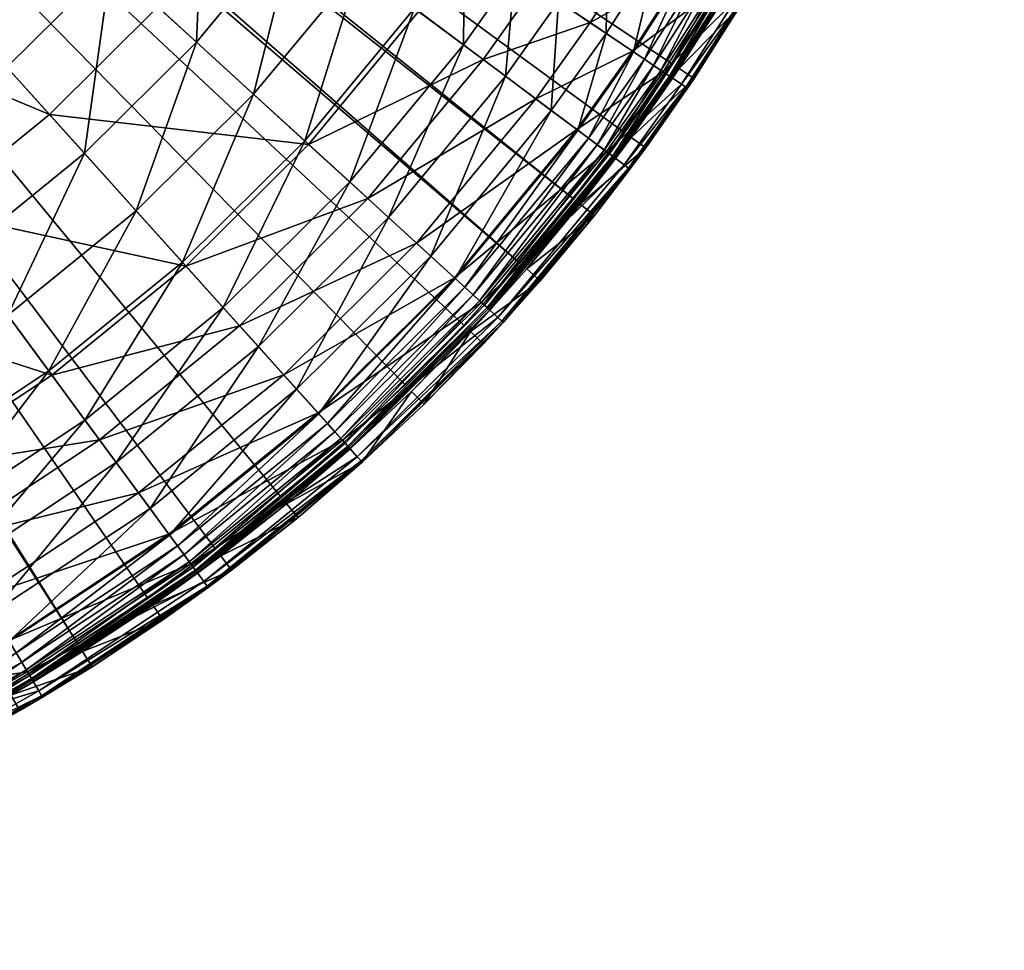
# Model space of a CAD drawing. Header units: millimetres. Extents: x -210 to 233, y -223 to 219.
# Tile 15 of 256: x 122 to 229, y -220 to -118. Entities that reach past the tile are written whole.
import ezdxf

# ---------------------------------------------------------------- set-up
doc = ezdxf.new("R2010")
doc.units = ezdxf.units.MM
doc.header["$MEASUREMENT"] = 0
doc.layers.add('Diffuser', color=7, linetype='Continuous', true_color=0xc7af4b)
doc.layers.add('Metal', color=7, linetype='Continuous', true_color=0x52aa81)

msp = doc.modelspace()

# ---------------------------------------------------------------- meshes
at = {"layer": 'Diffuser'}
mesh = msp.add_polyface(dxfattribs=at)
corners = [(18.25, -1.51, 25.87), (18.13, -3.66, 25.87), (18.13, -3.66, 28.81), (17.36, -5.67, 25.87), (17.36, -5.67, 28.81), (16, -7.34, 25.87), (16, -7.34, 28.81), (12.12, -9.07, 25.87), (12.12, -9.07, 28.81), (14.2, -8.52, 28.81), (14.2, -8.52, 25.87), (9.97, -8.96, 28.81), (18.25, -1.51, 28.81), (18.13, -3.66, 28.81), (228.81, -20.63, 28.81), (17.36, -5.67, 28.81), (214.21, -82.68, 28.81), (16, -7.34, 28.81), (176.47, -144.9, 28.81), (222.69, -56.63, 28.81), (224.79, -47.73, 28.81), (227.85, -29.71, 28.81), (206.77, -99.37, 28.81), (210.66, -91.1, 28.81), (193.05, -123.09, 28.81), (197.95, -115.37, 28.81), (163.96, -158.21, 28.81), (157.29, -164.46, 28.81), (150.37, -170.43, 28.81), (135.81, -181.47, 28.81), (143.2, -176.1, 28.81), (128.19, -186.52, 28.81), (95.82, -203.42, 28.81), (104.17, -199.71, 28.81), (14.2, -8.52, 28.81), (112.36, -195.65, 28.81), (120.37, -191.25, 28.81), (12.12, -9.07, 28.81), (61.09, -214.68, 28.81), (78.69, -209.78, 28.81), (87.32, -206.78, 28.81), (24.96, -219.99, 28.81), (34.07, -219.23, 28.81), (52.15, -216.57, 28.81), (214.21, -82.68, 25.87), (17.36, -5.67, 25.87), (18.13, -3.66, 25.87), (16, -7.34, 25.87), (182.3, -137.86, 25.87), (18.25, -1.51, 25.87), (229.39, -11.51, 25.87), (150.37, -170.43, 25.87), (143.2, -176.1, 25.87), (135.81, -181.47, 25.87), (128.19, -186.52, 25.87), (14.2, -8.52, 25.87), (120.37, -191.25, 25.87), (112.36, -195.65, 25.87), (104.17, -199.71, 25.87), (69.94, -212.41, 25.87), (12.12, -9.07, 25.87), (157.29, -164.46, 25.87)]
mesh.append_faces([[corners[k] for k in face] for face in [(0, 1, 2, 2), (1, 3, 4, 4), (1, 4, 2, 2), (3, 5, 6, 6), (3, 6, 4, 4), (7, 8, 9, 9), (7, 9, 10, 10), (7, 11, 8, 8), (10, 9, 6, 6), (10, 6, 5, 5), (12, 13, 14, 14), (13, 15, 16, 16), (15, 17, 18, 18), (19, 20, 13, 13), (21, 14, 13, 13), (22, 23, 15, 15), (24, 25, 15, 15), (26, 17, 27, 27), (28, 27, 17, 17), (29, 30, 17, 17), (31, 29, 17, 17), (28, 17, 30, 30), (32, 33, 34, 34), (34, 35, 36, 36), (34, 33, 35, 35), (34, 37, 38, 38), (31, 34, 36, 36), (31, 17, 34, 34), (39, 40, 34, 34), (41, 42, 37, 37), (43, 38, 37, 37), (44, 45, 46, 46), (47, 45, 48, 48), (49, 50, 46, 46), (47, 51, 52, 52), (47, 53, 54, 54), (55, 54, 56, 56), (47, 52, 53, 53), (55, 57, 58, 58), (55, 56, 57, 57), (47, 54, 55, 55), (59, 60, 55, 55), (61, 51, 47, 47)]])
mesh = msp.add_polyface(dxfattribs=at)
corners = [(17.36, -5.67, 28.81), (176.47, -144.9, 28.81), (182.3, -137.86, 28.81), (187.83, -130.59, 28.81), (193.05, -123.09, 28.81), (16, -7.34, 28.81), (170.35, -151.69, 28.81), (163.96, -158.21, 28.81), (210.66, -91.1, 28.81), (206.77, -99.37, 28.81), (206.77, -99.37, 25.87), (210.66, -91.1, 25.87), (197.95, -115.37, 28.81), (197.95, -115.37, 25.87), (202.53, -107.46, 25.87), (202.53, -107.46, 28.81), (193.05, -123.09, 28.81), (193.05, -123.09, 25.87), (182.3, -137.86, 28.81), (182.3, -137.86, 25.87), (187.83, -130.59, 25.87), (187.83, -130.59, 28.81), (170.35, -151.69, 28.81), (170.35, -151.69, 25.87), (176.47, -144.9, 25.87), (176.47, -144.9, 28.81), (163.96, -158.21, 28.81), (163.96, -158.21, 25.87), (157.29, -164.46, 28.81), (157.29, -164.46, 25.87), (143.2, -176.1, 28.81), (143.2, -176.1, 25.87), (150.37, -170.43, 25.87), (150.37, -170.43, 28.81), (128.19, -186.52, 28.81), (128.19, -186.52, 25.87), (135.81, -181.47, 25.87), (135.81, -181.47, 28.81), (120.37, -191.25, 28.81), (120.37, -191.25, 25.87), (193.05, -123.09, 25.87), (17.36, -5.67, 25.87), (197.95, -115.37, 25.87), (187.83, -130.59, 25.87), (182.3, -137.86, 25.87), (16, -7.34, 25.87), (176.47, -144.9, 25.87), (170.35, -151.69, 25.87), (163.96, -158.21, 25.87), (157.29, -164.46, 25.87)]
mesh.append_faces([[corners[k] for k in face] for face in [(0, 1, 2, 2), (0, 3, 4, 4), (0, 2, 3, 3), (5, 6, 1, 1), (5, 7, 6, 6), (8, 9, 10, 10), (8, 10, 11, 11), (12, 13, 14, 14), (12, 14, 15, 15), (16, 17, 13, 13), (16, 13, 12, 12), (9, 15, 14, 14), (9, 14, 10, 10), (18, 19, 20, 20), (18, 20, 21, 21), (22, 23, 24, 24), (22, 24, 25, 25), (22, 26, 27, 27), (22, 27, 23, 23), (25, 24, 19, 19), (25, 19, 18, 18), (21, 20, 17, 17), (21, 17, 16, 16), (26, 28, 29, 29), (26, 29, 27, 27), (30, 31, 32, 32), (30, 32, 33, 33), (34, 35, 36, 36), (34, 36, 37, 37), (37, 36, 31, 31), (37, 31, 30, 30), (38, 39, 35, 35), (38, 35, 34, 34), (33, 32, 29, 29), (33, 29, 28, 28), (40, 41, 42, 42), (43, 41, 40, 40), (41, 43, 44, 44), (45, 44, 46, 46), (47, 45, 46, 46), (48, 45, 47, 47), (49, 45, 48, 48)]])
at = {"layer": 'Metal'}
mesh = msp.add_polyface(dxfattribs=at)
corners = [(83.54, -50.84, 61.94), (99.88, -61.85, 60.33), (102.7, -57.44, 60.33), (81.07, -54.32, 61.94), (96.85, -66.12, 60.33), (90.18, -74.19, 60.33), (124.7, -86.95, 56.12), (75.63, -60.9, 61.94), (82.74, -81.57, 60.33), (115.85, -97.64, 56.12), (69.57, -66.91, 61.94), (55.37, -51.12, 63.16), (74.62, -88.18, 60.33), (95.23, -116.19, 56.12), (106, -107.42, 56.12), (62.95, -72.3, 61.94), (65.9, -93.96, 60.33), (83.66, -123.86, 56.12), (55.83, -77.02, 61.94), (61.33, -96.52, 60.33), (56.64, -98.86, 60.33), (77.6, -127.25, 56.12), (104.11, -71.55, 57.43), (80.96, -54.24, 59.98), (83.43, -50.77, 59.98), (107.4, -66.92, 57.43), (96.87, -80.31, 57.43), (75.53, -60.81, 59.98), (69.48, -66.81, 59.98), (51.63, -38.98, 61.64), (88.81, -88.31, 57.43), (105.8, -107.21, 54.18), (80, -95.48, 57.43), (62.87, -72.19, 59.98), (95.06, -115.95, 54.18), (70.53, -101.75, 57.43), (83.51, -123.61, 54.18), (65.57, -104.53, 57.43), (55.76, -76.9, 59.98), (77.47, -127, 54.18), (71.26, -130.09, 54.18), (60.49, -107.07, 57.43)]
mesh.append_faces([[corners[k] for k in face] for face in [(0, 1, 2, 2), (3, 4, 1, 1), (5, 6, 4, 4), (7, 5, 4, 4), (7, 4, 3, 3), (8, 9, 5, 5), (10, 8, 5, 5), (10, 5, 7, 7), (11, 10, 7, 7), (12, 13, 14, 14), (12, 14, 8, 8), (15, 12, 8, 8), (15, 8, 10, 10), (16, 17, 13, 13), (16, 13, 12, 12), (18, 16, 12, 12), (19, 17, 16, 16), (20, 21, 19, 19), (22, 23, 24, 24), (22, 24, 25, 25), (26, 27, 23, 23), (26, 23, 22, 22), (28, 29, 27, 27), (30, 28, 27, 27), (30, 27, 26, 26), (31, 30, 26, 26), (32, 33, 28, 28), (32, 28, 30, 30), (34, 32, 30, 30), (34, 30, 31, 31), (35, 33, 32, 32), (36, 35, 32, 32), (36, 32, 34, 34), (37, 38, 35, 35), (39, 37, 35, 35), (40, 41, 37, 37)]])
mesh = msp.add_polyface(dxfattribs=at)
corners = [(128.72, -81.29, 56.12), (152.4, -97.24, 50.95), (156.89, -90.21, 50.95), (124.7, -86.95, 56.12), (147.57, -104.05, 50.95), (136.93, -116.9, 50.95), (165.42, -117.4, 45.24), (115.85, -97.64, 56.12), (90.18, -74.19, 60.33), (125.09, -128.66, 50.95), (153.39, -131.94, 45.24), (106, -107.42, 56.12), (82.74, -81.57, 60.33), (95.23, -116.19, 56.12), (112.15, -139.19, 50.95), (157.14, -100.43, 47.65), (146.65, -93.37, 50.38), (150.96, -86.62, 50.38), (142.02, -99.89, 50.38), (124.47, -86.77, 54.18), (128.48, -81.12, 54.18), (152.14, -107.47, 47.65), (131.81, -112.23, 50.38), (115.64, -97.45, 54.18), (141.15, -120.76, 47.65), (147.39, -126.45, 45.52), (158.91, -112.53, 45.52), (105.8, -107.21, 54.18), (96.87, -80.31, 57.43), (120.45, -123.5, 50.38), (128.91, -132.9, 47.65), (134.56, -139.19, 45.52), (139.61, -144.8, 43.36), (152.97, -131.55, 43.36), (108.04, -133.6, 50.38), (95.06, -115.95, 54.18), (115.53, -143.79, 47.65)]
mesh.append_faces([[corners[k] for k in face] for face in [(0, 1, 2, 2), (3, 4, 1, 1), (3, 1, 0, 0), (5, 6, 4, 4), (7, 5, 4, 4), (7, 4, 3, 3), (8, 7, 3, 3), (9, 10, 5, 5), (11, 9, 5, 5), (11, 5, 7, 7), (12, 11, 7, 7), (13, 14, 9, 9), (13, 9, 11, 11), (15, 16, 17, 17), (18, 19, 20, 20), (18, 20, 16, 16), (21, 18, 16, 16), (21, 16, 15, 15), (22, 23, 19, 19), (22, 19, 18, 18), (24, 22, 18, 18), (24, 18, 21, 21), (25, 24, 21, 21), (25, 21, 26, 26), (27, 28, 23, 23), (29, 27, 23, 23), (29, 23, 22, 22), (30, 29, 22, 22), (30, 22, 24, 24), (31, 30, 24, 24), (31, 24, 25, 25), (32, 25, 33, 33), (34, 35, 27, 27), (34, 27, 29, 29), (36, 34, 29, 29), (36, 29, 30, 30)]])
mesh = msp.add_polyface(dxfattribs=at)
corners = [(180.65, -93.55, 45.24), (188.38, -97.72, 42.31), (192.85, -88.92, 42.31), (184.93, -85.13, 45.24), (161.04, -82.97, 50.95), (183.48, -106.29, 42.31), (189.64, -110.01, 39.4), (194.71, -101.14, 39.4), (175.97, -101.74, 45.24), (184.14, -118.63, 39.4), (188.79, -121.76, 36.57), (194.44, -112.91, 36.57), (178.17, -114.61, 42.31), (170.89, -109.7, 45.24), (178.22, -126.96, 39.4), (172.45, -122.65, 42.31), (180.15, -93.28, 43.36), (173.5, -89.69, 45.52), (177.59, -81.63, 45.52), (186.01, -96.44, 41.19), (184.41, -84.89, 43.36), (190.42, -87.76, 41.19), (191.07, -99.17, 39.03), (175.48, -101.45, 43.36), (181.18, -104.89, 41.19), (186.1, -107.87, 39.03), (191.45, -111.11, 36.22), (175.93, -113.1, 41.19), (180.71, -116.32, 39.03), (185.89, -119.81, 36.22), (188.88, -121.83, 34.2), (194.54, -112.97, 34.2), (190.08, -122.63, 33.25), (174.9, -124.49, 39.03), (179.91, -128.23, 36.22)]
mesh.append_faces([[corners[k] for k in face] for face in [(0, 1, 2, 2), (0, 2, 3, 3), (4, 0, 3, 3), (5, 6, 7, 7), (5, 7, 1, 1), (8, 5, 1, 1), (8, 1, 0, 0), (9, 10, 11, 11), (9, 11, 6, 6), (12, 9, 6, 6), (12, 6, 5, 5), (13, 12, 5, 5), (13, 5, 8, 8), (14, 10, 9, 9), (15, 9, 12, 12), (16, 17, 18, 18), (19, 16, 20, 20), (19, 20, 21, 21), (22, 19, 21, 21), (23, 17, 16, 16), (24, 23, 16, 16), (24, 16, 19, 19), (25, 24, 19, 19), (25, 19, 22, 22), (26, 25, 22, 22), (27, 23, 24, 24), (28, 27, 24, 24), (28, 24, 25, 25), (29, 28, 25, 25), (29, 25, 26, 26), (30, 29, 26, 26), (30, 26, 31, 31), (32, 30, 31, 31), (33, 27, 28, 28), (34, 33, 28, 28), (34, 28, 29, 29)]])
mesh = msp.add_polyface(dxfattribs=at)
corners = [(156.89, -90.21, 50.95), (175.97, -101.74, 45.24), (180.65, -93.55, 45.24), (161.04, -82.97, 50.95), (152.4, -97.24, 50.95), (170.89, -109.7, 45.24), (165.42, -117.4, 45.24), (172.45, -122.65, 42.31), (178.17, -114.61, 42.31), (147.57, -104.05, 50.95), (159.87, -137.86, 42.31), (165.19, -142.71, 39.4), (178.22, -126.96, 39.4), (153.39, -131.94, 45.24), (136.93, -116.9, 50.95), (169.01, -97.54, 45.52), (161.78, -93.17, 47.65), (166.06, -85.68, 47.65), (173.5, -89.69, 45.52), (175.48, -101.45, 43.36), (157.14, -100.43, 47.65), (150.96, -86.62, 50.38), (164.15, -105.16, 45.52), (170.41, -109.38, 43.36), (175.93, -113.1, 41.19), (158.91, -112.53, 45.52), (152.14, -107.47, 47.65), (164.96, -117.05, 43.36), (170.3, -121.04, 41.19), (174.9, -124.49, 39.03), (152.97, -131.55, 43.36), (147.39, -126.45, 45.52), (157.89, -136.04, 41.19), (162.13, -139.92, 39.03), (166.75, -144.14, 36.22)]
mesh.append_faces([[corners[k] for k in face] for face in [(0, 1, 2, 2), (0, 2, 3, 3), (4, 5, 1, 1), (4, 1, 0, 0), (6, 7, 8, 8), (6, 8, 5, 5), (9, 6, 5, 5), (9, 5, 4, 4), (10, 11, 12, 12), (10, 12, 7, 7), (13, 10, 7, 7), (13, 7, 6, 6), (14, 13, 6, 6), (15, 16, 17, 17), (15, 17, 18, 18), (19, 15, 18, 18), (20, 21, 16, 16), (22, 20, 16, 16), (22, 16, 15, 15), (23, 22, 15, 15), (23, 15, 19, 19), (24, 23, 19, 19), (25, 26, 20, 20), (25, 20, 22, 22), (27, 25, 22, 22), (27, 22, 23, 23), (28, 27, 23, 23), (28, 23, 24, 24), (29, 28, 24, 24), (30, 31, 25, 25), (30, 25, 27, 27), (32, 30, 27, 27), (32, 27, 28, 28), (33, 32, 28, 28), (33, 28, 29, 29), (34, 33, 29, 29)]])
mesh = msp.add_polyface(dxfattribs=at)
corners = [(203.39, -107.94, 24.88), (205.11, -108.88, 24.88), (200.48, -116.9, 24.88), (198.79, -115.88, 24.88), (193.87, -123.63, 24.88), (195.51, -124.72, 24.88), (188.63, -131.17, 24.88), (194.62, -125.69, 30.13), (194.78, -125.8, 29.01), (200.63, -116.66, 29.01), (200.45, -116.55, 30.13), (194.12, -125.35, 31.32), (199.94, -116.24, 31.32), (192.11, -124, 33.85), (197.87, -114.99, 33.85), (188.79, -121.76, 36.57), (194.44, -112.91, 36.57), (188.34, -134.53, 30.13), (187.85, -134.17, 31.32), (205.11, -108.88, 24.88), (200.48, -116.9, 24.88), (195.51, -124.72, 24.88), (190.08, -122.63, 33.25), (194.54, -112.97, 34.2), (195.77, -113.72, 33.25), (191.08, -123.31, 32.33), (196.81, -114.35, 32.33), (191.88, -123.85, 31.48), (197.63, -114.84, 31.48), (192.47, -124.24, 30.7), (198.24, -115.21, 30.7), (192.81, -124.48, 30.13), (198.59, -115.43, 30.13), (192.95, -124.57, 29.83), (198.74, -115.51, 29.83), (193.11, -124.68, 29.34), (198.9, -115.61, 29.34), (193.15, -124.7, 29.01), (198.94, -115.64, 29.01), (204.28, -106.3, 29.01), (198.79, -115.88, 24.88), (193.87, -123.63, 24.88)]
mesh.append_faces([[corners[k] for k in face] for face in [(0, 1, 2, 2), (0, 2, 3, 3), (4, 3, 2, 2), (4, 2, 5, 5), (6, 4, 5, 5), (7, 8, 9, 9), (7, 9, 10, 10), (11, 7, 10, 10), (11, 10, 12, 12), (13, 11, 12, 12), (13, 12, 14, 14), (15, 13, 14, 14), (15, 14, 16, 16), (17, 8, 7, 7), (18, 7, 11, 11), (19, 9, 20, 20), (20, 9, 8, 8), (20, 8, 21, 21), (22, 23, 24, 24), (25, 22, 24, 24), (25, 24, 26, 26), (27, 25, 26, 26), (27, 26, 28, 28), (29, 27, 28, 28), (29, 28, 30, 30), (31, 29, 30, 30), (31, 30, 32, 32), (33, 31, 32, 32), (33, 32, 34, 34), (35, 33, 34, 34), (35, 34, 36, 36), (37, 35, 36, 36), (37, 36, 38, 38), (39, 40, 38, 38), (38, 40, 41, 41), (38, 41, 37, 37)]])
mesh = msp.add_polyface(dxfattribs=at)
corners = [(183.07, -138.47, 24.88), (188.63, -131.17, 24.88), (190.22, -132.32, 24.88), (195.51, -124.72, 24.88), (188.34, -134.53, 30.13), (188.5, -134.65, 29.01), (194.78, -125.8, 29.01), (187.85, -134.17, 31.32), (194.62, -125.69, 30.13), (185.92, -132.72, 33.85), (194.12, -125.35, 31.32), (192.11, -124, 33.85), (182.71, -130.32, 36.57), (188.79, -121.76, 36.57), (178.22, -126.96, 39.4), (172.45, -122.65, 42.31), (184.14, -118.63, 39.4), (165.19, -142.71, 39.4), (195.51, -124.72, 24.88), (190.22, -132.32, 24.88), (182.8, -130.39, 34.2), (179.91, -128.23, 36.22), (185.89, -119.81, 36.22), (188.88, -121.83, 34.2), (183.96, -131.26, 33.25), (190.08, -122.63, 33.25), (184.92, -131.98, 32.33), (191.08, -123.31, 32.33), (185.69, -132.55, 31.48), (191.88, -123.85, 31.48), (186.27, -132.98, 30.7), (192.47, -124.24, 30.7), (186.6, -133.23, 30.13), (192.81, -124.48, 30.13), (186.73, -133.33, 29.83), (192.95, -124.57, 29.83), (186.89, -133.45, 29.34), (193.11, -124.68, 29.34), (186.92, -133.47, 29.01), (193.15, -124.7, 29.01), (166.75, -144.14, 36.22), (174.9, -124.49, 39.03), (169.41, -146.57, 34.2), (193.87, -123.63, 24.88), (188.63, -131.17, 24.88), (183.07, -138.47, 24.88)]
mesh.append_faces([[corners[k] for k in face] for face in [(0, 1, 2, 2), (1, 3, 2, 2), (4, 5, 6, 6), (7, 4, 8, 8), (9, 7, 10, 10), (9, 10, 11, 11), (12, 9, 11, 11), (12, 11, 13, 13), (14, 12, 13, 13), (15, 14, 16, 16), (17, 12, 14, 14), (18, 6, 5, 5), (18, 5, 19, 19), (20, 21, 22, 22), (20, 22, 23, 23), (24, 20, 23, 23), (24, 23, 25, 25), (26, 24, 25, 25), (26, 25, 27, 27), (28, 26, 27, 27), (28, 27, 29, 29), (30, 28, 29, 29), (30, 29, 31, 31), (32, 30, 31, 31), (32, 31, 33, 33), (34, 32, 33, 33), (34, 33, 35, 35), (36, 34, 35, 35), (36, 35, 37, 37), (38, 36, 37, 37), (38, 37, 39, 39), (40, 41, 21, 21), (42, 21, 20, 20), (39, 43, 44, 44), (39, 44, 38, 38), (45, 38, 44, 44)]])
mesh = msp.add_polyface(dxfattribs=at)
corners = [(164.64, -158.92, 24.88), (159.26, -166.66, 24.88), (157.95, -165.19, 24.88), (150.99, -171.19, 24.88), (150.68, -157.11, 39.4), (154.43, -161.28, 36.57), (169.33, -146.5, 36.57), (145.86, -151.76, 42.31), (165.19, -142.71, 39.4), (159.87, -137.86, 42.31), (139.99, -145.23, 45.24), (153.39, -131.94, 45.24), (125.09, -128.66, 50.95), (138.15, -174.53, 36.57), (157.11, -164.26, 33.85), (134.83, -170.02, 39.4), (130.56, -164.22, 42.31), (125.36, -157.14, 45.24), (159.26, -166.66, 24.88), (166.02, -160.32, 24.88), (159.26, -166.66, 29.01), (139.61, -144.8, 43.36), (134.56, -139.19, 45.52), (147.39, -126.45, 45.52), (144.06, -149.76, 41.19), (152.97, -131.55, 43.36), (157.89, -136.04, 41.19), (147.91, -154.03, 39.03), (162.13, -139.92, 39.03), (152.09, -158.68, 36.22), (154.5, -161.37, 34.2), (166.75, -144.14, 36.22), (128.97, -162.05, 41.19), (132.37, -166.68, 39.03), (136.08, -171.72, 36.22), (138.22, -174.63, 34.2), (139.07, -175.79, 33.25), (155.47, -162.44, 33.25), (139.79, -176.76, 32.33), (156.28, -163.34, 32.33), (140.36, -177.54, 31.48), (156.92, -164.05, 31.48), (140.78, -178.11, 30.7), (157.4, -164.58, 30.7), (164.64, -158.92, 24.88), (157.95, -165.19, 24.88), (157.95, -165.19, 29.01), (150.99, -171.19, 24.88)]
mesh.append_faces([[corners[k] for k in face] for face in [(0, 1, 2, 2), (3, 2, 1, 1), (4, 5, 6, 6), (7, 4, 8, 8), (7, 8, 9, 9), (10, 7, 9, 9), (10, 9, 11, 11), (12, 10, 11, 11), (13, 14, 5, 5), (15, 13, 5, 5), (15, 5, 4, 4), (16, 15, 4, 4), (16, 4, 7, 7), (17, 16, 7, 7), (17, 7, 10, 10), (18, 19, 20, 20), (21, 22, 23, 23), (24, 21, 25, 25), (24, 25, 26, 26), (27, 24, 26, 26), (27, 26, 28, 28), (29, 27, 28, 28), (30, 29, 31, 31), (32, 21, 24, 24), (33, 32, 24, 24), (33, 24, 27, 27), (34, 33, 27, 27), (34, 27, 29, 29), (35, 34, 29, 29), (35, 29, 30, 30), (36, 30, 37, 37), (38, 37, 39, 39), (40, 39, 41, 41), (42, 41, 43, 43), (44, 45, 46, 46), (45, 47, 46, 46)]])
mesh = msp.add_polyface(dxfattribs=at)
corners = [(112.15, -139.19, 50.95), (125.36, -157.14, 45.24), (139.99, -145.23, 45.24), (125.09, -128.66, 50.95), (117.79, -181.31, 39.4), (138.15, -174.53, 36.57), (134.83, -170.02, 39.4), (114.11, -175.12, 42.31), (130.56, -164.22, 42.31), (109.62, -167.57, 45.24), (98.24, -148.41, 50.95), (105.5, -179.95, 42.31), (101.39, -172.19, 45.24), (90.96, -152.49, 50.95), (120.54, -150.6, 45.52), (115.53, -143.79, 47.65), (128.91, -132.9, 47.65), (134.56, -139.19, 45.52), (125.02, -156.69, 43.36), (139.61, -144.8, 43.36), (128.97, -162.05, 41.19), (101.16, -153.31, 47.65), (94.7, -142.44, 50.38), (108.04, -133.6, 50.38), (105.47, -160.58, 45.52), (109.33, -167.08, 43.36), (112.73, -172.8, 41.19), (115.67, -177.75, 39.03), (132.37, -166.68, 39.03), (118.87, -183.12, 36.22), (136.08, -171.72, 36.22), (120.71, -186.22, 34.2), (138.22, -174.63, 34.2), (101.13, -171.68, 43.36), (104.24, -177.57, 41.19), (106.93, -182.65, 39.03)]
mesh.append_faces([[corners[k] for k in face] for face in [(0, 1, 2, 2), (0, 2, 3, 3), (4, 5, 6, 6), (7, 4, 6, 6), (7, 6, 8, 8), (9, 7, 8, 8), (9, 8, 1, 1), (10, 9, 1, 1), (10, 1, 0, 0), (11, 4, 7, 7), (12, 11, 7, 7), (12, 7, 9, 9), (13, 12, 9, 9), (14, 15, 16, 16), (14, 16, 17, 17), (18, 14, 17, 17), (18, 17, 19, 19), (20, 18, 19, 19), (21, 22, 23, 23), (21, 23, 15, 15), (24, 21, 15, 15), (24, 15, 14, 14), (25, 24, 14, 14), (25, 14, 18, 18), (26, 25, 18, 18), (26, 18, 20, 20), (27, 26, 20, 20), (27, 20, 28, 28), (29, 27, 28, 28), (29, 28, 30, 30), (31, 30, 32, 32), (33, 24, 25, 25), (34, 33, 25, 25), (34, 25, 26, 26), (35, 34, 26, 26), (35, 26, 27, 27)]])
mesh = msp.add_polyface(dxfattribs=at)
corners = [(183.07, -138.47, 24.88), (190.22, -132.32, 24.88), (184.61, -139.7, 24.88), (177.22, -145.54, 24.88), (178.7, -146.83, 24.88), (174.52, -151.24, 30.13), (174.67, -151.37, 29.01), (188.5, -134.65, 29.01), (188.34, -134.53, 30.13), (174.07, -150.83, 31.32), (187.85, -134.17, 31.32), (172.29, -149.2, 33.85), (185.92, -132.72, 33.85), (169.33, -146.5, 36.57), (182.71, -130.32, 36.57), (165.19, -142.71, 39.4), (150.68, -157.11, 39.4), (178.7, -146.83, 24.88), (184.61, -139.7, 24.88), (190.22, -132.32, 24.88), (169.41, -146.57, 34.2), (166.75, -144.14, 36.22), (179.91, -128.23, 36.22), (170.48, -147.55, 33.25), (182.8, -130.39, 34.2), (183.96, -131.26, 33.25), (171.37, -148.36, 32.33), (184.92, -131.98, 32.33), (172.08, -149.01, 31.48), (185.69, -132.55, 31.48), (172.61, -149.49, 30.7), (186.27, -132.98, 30.7), (172.91, -149.77, 30.13), (186.6, -133.23, 30.13), (173.04, -149.88, 29.83), (186.73, -133.33, 29.83), (173.18, -150.01, 29.34), (186.89, -133.45, 29.34), (173.21, -150.05, 29.01), (186.92, -133.47, 29.01), (152.09, -158.68, 36.22), (162.13, -139.92, 39.03), (183.07, -138.47, 24.88), (177.22, -145.54, 24.88)]
mesh.append_faces([[corners[k] for k in face] for face in [(0, 1, 2, 2), (3, 0, 2, 2), (3, 2, 4, 4), (5, 6, 7, 7), (5, 7, 8, 8), (9, 5, 8, 8), (9, 8, 10, 10), (11, 9, 10, 10), (11, 10, 12, 12), (13, 11, 12, 12), (13, 12, 14, 14), (15, 13, 14, 14), (16, 13, 15, 15), (17, 18, 6, 6), (18, 19, 7, 7), (6, 18, 7, 7), (20, 21, 22, 22), (23, 20, 24, 24), (23, 24, 25, 25), (26, 23, 25, 25), (26, 25, 27, 27), (28, 26, 27, 27), (28, 27, 29, 29), (30, 28, 29, 29), (30, 29, 31, 31), (32, 30, 31, 31), (32, 31, 33, 33), (34, 32, 33, 33), (34, 33, 35, 35), (36, 34, 35, 35), (36, 35, 37, 37), (38, 36, 37, 37), (38, 37, 39, 39), (40, 41, 21, 21), (39, 42, 43, 43), (39, 43, 38, 38)]])
mesh = msp.add_polyface(dxfattribs=at)
corners = [(171.07, -152.36, 24.88), (177.22, -145.54, 24.88), (178.7, -146.83, 24.88), (172.5, -153.71, 24.88), (166.02, -160.32, 24.88), (164.64, -158.92, 24.88), (159.26, -166.66, 24.88), (159.13, -166.51, 30.13), (159.26, -166.66, 29.01), (174.67, -151.37, 29.01), (174.52, -151.24, 30.13), (158.72, -166.06, 31.32), (174.07, -150.83, 31.32), (157.11, -164.26, 33.85), (172.29, -149.2, 33.85), (154.43, -161.28, 36.57), (169.33, -146.5, 36.57), (166.02, -160.32, 24.88), (172.5, -153.71, 24.88), (178.7, -146.83, 24.88), (154.5, -161.37, 34.2), (166.75, -144.14, 36.22), (169.41, -146.57, 34.2), (155.47, -162.44, 33.25), (170.48, -147.55, 33.25), (156.28, -163.34, 32.33), (171.37, -148.36, 32.33), (156.92, -164.05, 31.48), (172.08, -149.01, 31.48), (157.4, -164.58, 30.7), (172.61, -149.49, 30.7), (157.67, -164.89, 30.13), (172.91, -149.77, 30.13), (157.79, -165.02, 29.83), (173.04, -149.88, 29.83), (157.92, -165.16, 29.34), (173.18, -150.01, 29.34), (157.95, -165.19, 29.01), (173.21, -150.05, 29.01), (171.07, -152.36, 24.88), (177.22, -145.54, 24.88), (164.64, -158.92, 24.88)]
mesh.append_faces([[corners[k] for k in face] for face in [(0, 1, 2, 2), (0, 2, 3, 3), (0, 3, 4, 4), (0, 4, 5, 5), (5, 4, 6, 6), (7, 8, 9, 9), (7, 9, 10, 10), (11, 7, 10, 10), (11, 10, 12, 12), (13, 11, 12, 12), (13, 12, 14, 14), (15, 13, 14, 14), (15, 14, 16, 16), (17, 18, 9, 9), (18, 19, 9, 9), (17, 9, 8, 8), (20, 21, 22, 22), (23, 20, 22, 22), (23, 22, 24, 24), (25, 23, 24, 24), (25, 24, 26, 26), (27, 25, 26, 26), (27, 26, 28, 28), (29, 27, 28, 28), (29, 28, 30, 30), (31, 29, 30, 30), (31, 30, 32, 32), (33, 31, 32, 32), (33, 32, 34, 34), (35, 33, 34, 34), (35, 34, 36, 36), (37, 35, 36, 36), (37, 36, 38, 38), (39, 38, 40, 40), (41, 38, 39, 39), (41, 37, 38, 38)]])
mesh = msp.add_polyface(dxfattribs=at)
corners = [(143.8, -176.89, 24.88), (150.99, -171.19, 24.88), (152.25, -172.7, 24.88), (144.98, -178.45, 24.88), (136.37, -182.28, 24.88), (137.49, -183.89, 24.88), (159.26, -166.66, 24.88), (142.31, -180.2, 30.13), (142.43, -180.36, 29.01), (159.26, -166.66, 29.01), (159.13, -166.51, 30.13), (141.96, -179.71, 31.32), (158.72, -166.06, 31.32), (140.53, -177.77, 33.85), (157.11, -164.26, 33.85), (138.15, -174.53, 36.57), (124.24, -192.17, 30.13), (123.93, -191.65, 31.32), (152.25, -172.7, 24.88), (159.26, -166.66, 24.88), (144.98, -178.45, 24.88), (137.49, -183.89, 24.88), (129.77, -189.01, 24.88), (139.07, -175.79, 33.25), (138.22, -174.63, 34.2), (154.5, -161.37, 34.2), (139.79, -176.76, 32.33), (155.47, -162.44, 33.25), (140.36, -177.54, 31.48), (156.28, -163.34, 32.33), (140.78, -178.11, 30.7), (156.92, -164.05, 31.48), (141.03, -178.44, 30.13), (157.4, -164.58, 30.7), (157.67, -164.89, 30.13), (141.13, -178.58, 29.83), (157.79, -165.02, 29.83), (141.24, -178.74, 29.34), (157.92, -165.16, 29.34), (141.27, -178.77, 29.01), (157.95, -165.19, 29.01), (123.31, -190.61, 29.34), (123.34, -190.65, 29.01), (136.37, -182.28, 24.88), (143.8, -176.89, 24.88), (150.99, -171.19, 24.88)]
mesh.append_faces([[corners[k] for k in face] for face in [(0, 1, 2, 2), (0, 2, 3, 3), (4, 0, 3, 3), (4, 3, 5, 5), (1, 6, 2, 2), (7, 8, 9, 9), (7, 9, 10, 10), (11, 7, 10, 10), (11, 10, 12, 12), (13, 11, 12, 12), (13, 12, 14, 14), (15, 13, 14, 14), (16, 8, 7, 7), (17, 7, 11, 11), (9, 18, 19, 19), (8, 20, 18, 18), (8, 21, 20, 20), (8, 22, 21, 21), (18, 9, 8, 8), (23, 24, 25, 25), (26, 23, 27, 27), (28, 26, 29, 29), (30, 28, 31, 31), (32, 30, 33, 33), (32, 33, 34, 34), (35, 32, 34, 34), (35, 34, 36, 36), (37, 35, 36, 36), (37, 36, 38, 38), (39, 37, 38, 38), (39, 38, 40, 40), (41, 35, 37, 37), (42, 37, 39, 39), (43, 39, 44, 44), (45, 44, 39, 39), (40, 45, 39, 39)]])
mesh = msp.add_polyface(dxfattribs=at)
corners = [(128.72, -187.35, 24.88), (136.37, -182.28, 24.88), (137.49, -183.89, 24.88), (124.24, -192.17, 30.13), (124.34, -192.34, 29.01), (142.43, -180.36, 29.01), (123.93, -191.65, 31.32), (142.31, -180.2, 30.13), (122.7, -189.58, 33.85), (141.96, -179.71, 31.32), (140.53, -177.77, 33.85), (120.65, -186.13, 36.57), (138.15, -174.53, 36.57), (117.79, -181.31, 39.4), (108.87, -186.31, 39.4), (105.5, -179.95, 42.31), (96.67, -184.35, 42.31), (99.72, -190.87, 39.4), (129.77, -189.01, 24.88), (120.71, -186.22, 34.2), (118.87, -183.12, 36.22), (136.08, -171.72, 36.22), (121.45, -187.47, 33.25), (138.22, -174.63, 34.2), (139.07, -175.79, 33.25), (122.06, -188.51, 32.33), (139.79, -176.76, 32.33), (122.55, -189.33, 31.48), (140.36, -177.54, 31.48), (122.92, -189.95, 30.7), (140.78, -178.11, 30.7), (123.13, -190.3, 30.13), (141.03, -178.44, 30.13), (123.22, -190.45, 29.83), (141.13, -178.58, 29.83), (123.31, -190.61, 29.34), (123.34, -190.65, 29.01), (141.24, -178.74, 29.34), (109.86, -188.18, 36.22), (106.93, -182.65, 39.03), (115.67, -177.75, 39.03), (111.55, -191.37, 34.2), (97.97, -187.12, 39.03), (104.24, -177.57, 41.19), (100.62, -192.79, 36.22), (141.27, -178.77, 29.01), (136.37, -182.28, 24.88), (128.72, -187.35, 24.88)]
mesh.append_faces([[corners[k] for k in face] for face in [(0, 1, 2, 2), (3, 4, 5, 5), (6, 3, 7, 7), (8, 6, 9, 9), (8, 9, 10, 10), (11, 8, 10, 10), (11, 10, 12, 12), (13, 11, 12, 12), (14, 11, 13, 13), (15, 14, 13, 13), (16, 17, 14, 14), (16, 14, 15, 15), (4, 18, 5, 5), (19, 20, 21, 21), (22, 19, 23, 23), (22, 23, 24, 24), (25, 22, 24, 24), (25, 24, 26, 26), (27, 25, 26, 26), (27, 26, 28, 28), (29, 27, 28, 28), (29, 28, 30, 30), (31, 29, 30, 30), (31, 30, 32, 32), (33, 31, 32, 32), (33, 32, 34, 34), (35, 33, 34, 34), (36, 35, 37, 37), (38, 39, 40, 40), (38, 40, 20, 20), (41, 38, 20, 20), (41, 20, 19, 19), (42, 43, 39, 39), (44, 42, 39, 39), (45, 46, 47, 47), (45, 47, 36, 36)]])
mesh = msp.add_polyface(dxfattribs=at)
corners = [(128.72, -187.35, 24.88), (137.49, -183.89, 24.88), (129.77, -189.01, 24.88), (112.82, -196.52, 24.88), (120.86, -192.1, 24.88), (121.84, -193.8, 24.88), (113.72, -198.26, 24.88), (114.78, -197.48, 30.13), (114.88, -197.66, 29.01), (124.34, -192.34, 29.01), (124.24, -192.17, 30.13), (114.5, -196.94, 31.32), (123.93, -191.65, 31.32), (113.37, -194.81, 33.85), (122.7, -189.58, 33.85), (111.49, -191.27, 36.57), (120.65, -186.13, 36.57), (108.87, -186.31, 39.4), (121.84, -193.8, 24.88), (129.77, -189.01, 24.88), (113.72, -198.26, 24.88), (112.23, -192.65, 33.25), (111.55, -191.37, 34.2), (120.71, -186.22, 34.2), (121.45, -187.47, 33.25), (112.79, -193.71, 32.33), (122.06, -188.51, 32.33), (113.24, -194.56, 31.48), (122.55, -189.33, 31.48), (113.57, -195.19, 30.7), (122.92, -189.95, 30.7), (113.77, -195.56, 30.13), (123.13, -190.3, 30.13), (113.85, -195.71, 29.83), (123.22, -190.45, 29.83), (113.94, -195.88, 29.34), (123.31, -190.61, 29.34), (113.96, -195.92, 29.01), (123.34, -190.65, 29.01), (112.82, -196.52, 24.88), (120.86, -192.1, 24.88), (128.72, -187.35, 24.88)]
mesh.append_faces([[corners[k] for k in face] for face in [(0, 1, 2, 2), (3, 4, 5, 5), (3, 5, 6, 6), (4, 0, 2, 2), (4, 2, 5, 5), (7, 8, 9, 9), (7, 9, 10, 10), (11, 7, 10, 10), (11, 10, 12, 12), (13, 11, 12, 12), (13, 12, 14, 14), (15, 13, 14, 14), (15, 14, 16, 16), (17, 15, 16, 16), (9, 18, 19, 19), (18, 9, 8, 8), (18, 8, 20, 20), (21, 22, 23, 23), (21, 23, 24, 24), (25, 21, 24, 24), (25, 24, 26, 26), (27, 25, 26, 26), (27, 26, 28, 28), (29, 27, 28, 28), (29, 28, 30, 30), (31, 29, 30, 30), (31, 30, 32, 32), (33, 31, 32, 32), (33, 32, 34, 34), (35, 33, 34, 34), (35, 34, 36, 36), (37, 35, 36, 36), (37, 36, 38, 38), (39, 37, 38, 38), (39, 38, 40, 40), (38, 41, 40, 40)]])

doc.saveas('drawing.dxf')
